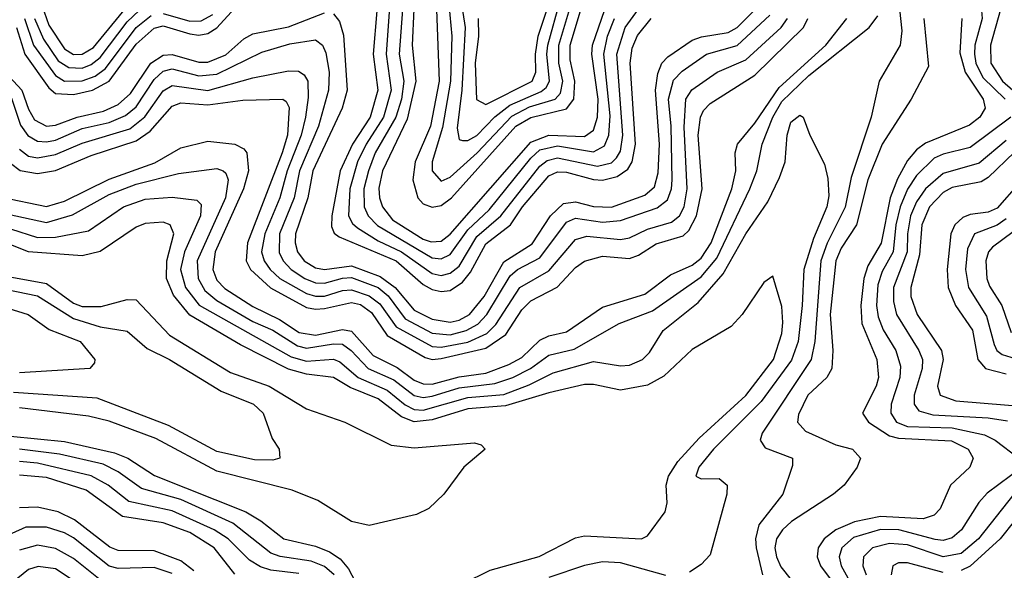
# Model space of a CAD drawing. Header units: inches. Extents: x 990535 to 1117859, y 769386 to 892122.
# Tile 157 of 256: x 1032210 to 1034406, y 854640 to 855867. Entities that reach past the tile are written whole.
import ezdxf

# ---------------------------------------------------------------- set-up
doc = ezdxf.new("R2010")
doc.units = ezdxf.units.IN
doc.header["$MEASUREMENT"] = 0
doc.layers.add('B0835', color=7, linetype='Continuous')

msp = doc.modelspace()

# ---------------------------------------------------------------- linework, layer by layer
at = {"layer": 'B0835', "color": 5}
for points, elevation in [([(1034449.9, 856270), (1034392.1, 856190), (1034371.3, 856150), (1034358.2, 856110), (1034348.3, 855968.3), (1034356.6, 855870), (1034340.6, 855810), (1034339.6, 855790), (1034342.9, 855770), (1034358.4, 855738.4), (1034408.2, 855690)], 2540), ([(1034411.8, 856170), (1034395.3, 856130), (1034388.3, 856090), (1034385.5, 855990), (1034397.2, 855890), (1034375.4, 855810), (1034376.1, 855770), (1034401.7, 855730), (1034470.8, 855670)], 2560), ([(1033185.2, 855970), (1033203.8, 855850), (1033196.2, 855710), (1033185.6, 855625.6), (1033190, 855600.1), (1033197.9, 855597.9), (1033210, 855597.6), (1033230, 855609.2), (1033269.6, 855650.4), (1033303.4, 855676.6), (1033373, 855707), (1033384.1, 855715.9), (1033391.7, 855730), (1033385.5, 855790), (1033388.1, 855810), (1033415.6, 855910)], 2760), ([(1033137.6, 855950), (1033145.5, 855730), (1033126.3, 855630), (1033092.4, 855550), (1033087.3, 855510), (1033098.3, 855470), (1033110, 855456.8), (1033130, 855448.9), (1033150, 855453.2), (1033173.5, 855470), (1033316.9, 855630), (1033350, 855649.4), (1033430, 855668.1), (1033446.2, 855690), (1033448, 855730), (1033437.7, 855777.7), (1033437.6, 855810), (1033470, 855917.4)], 2720), ([(1033162.9, 855950), (1033174.3, 855830), (1033171.2, 855730), (1033153.2, 855626.8), (1033130.3, 855550), (1033130.5, 855530), (1033150, 855507.3), (1033170, 855516.3), (1033230.3, 855570), (1033307.7, 855652.3), (1033347.4, 855672.6), (1033404.2, 855690), (1033416.7, 855703.3), (1033421.6, 855730), (1033412.3, 855770), (1033412.9, 855810), (1033448.3, 855930)], 2740), ([(1033232.6, 855870), (1033233.5, 855830), (1033226.3, 855770), (1033229.3, 855689.3), (1033250, 855678.1), (1033353.4, 855730), (1033361.4, 855750), (1033360.4, 855790), (1033366.8, 855830), (1033406.3, 855950)], 2780), ([(1032243.7, 855870), (1032263.4, 855823.4), (1032295.8, 855775.7), (1032320.2, 855760.2), (1032350, 855759.1), (1032370, 855767), (1032390, 855783.1), (1032450, 855862), (1032490, 855900.4)], 2660), ([(1033036.2, 855916.2), (1033027.2, 855790), (1033038.7, 855710), (1033021.5, 855650), (1032982.8, 855590), (1032963.4, 855550), (1032946.6, 855490), (1032943.2, 855430), (1032952.5, 855412.5), (1032963.5, 855403.5), (1033010, 855374.2), (1033061.8, 855350), (1033130, 855301.1), (1033150, 855297.3), (1033170, 855302.1), (1033190, 855317.8), (1033230, 855384.1), (1033283.5, 855430), (1033370, 855540.9), (1033386.6, 855553.4), (1033410, 855559), (1033499.2, 855540.8), (1033530, 855548.1), (1033541, 855559), (1033550, 855573.9), (1033555.6, 855610), (1033542, 855790), (1033560.3, 855850), (1033590, 855890.9)], 2640), ([(1034170, 855912.2), (1034177.6, 855842.4), (1034173.9, 855810), (1034127.2, 855730), (1034109.5, 855649.5), (1034064.5, 855515.5), (1034050.8, 855449.2), (1034010.8, 855369.2), (1033996.9, 855330), (1033983.2, 855150), (1033975.1, 855110), (1033865.9, 854945.9), (1033861.9, 854930), (1033872.9, 854912.9), (1033933.8, 854890), (1033933.6, 854873.6), (1033912.3, 854810), (1033858.5, 854741.5), (1033851.5, 854710), (1033852.8, 854690), (1033866.8, 854630)], 2460), ([(1032177.9, 855750), (1032215.1, 855710), (1032230, 855667.5), (1032243.7, 855643.7), (1032269.9, 855629.9), (1032290, 855631.9), (1032338.3, 855650), (1032396.9, 855663.1), (1032430, 855677.7), (1032457.5, 855702.5), (1032502.9, 855770), (1032530, 855788.3), (1032550, 855789.3), (1032610, 855772.5), (1032630, 855772.5), (1032670, 855788.9), (1032710, 855824.4), (1032730, 855835.6), (1032810, 855851), (1032890, 855882.7)], 2580), ([(1032203.4, 855850), (1032221.8, 855790), (1032275.3, 855715.3), (1032290, 855702.3), (1032330, 855700.6), (1032372.5, 855710), (1032409.9, 855730.1), (1032470, 855812.8), (1032510, 855848.5), (1032530, 855853.2), (1032590, 855835.2), (1032610, 855832.3), (1032630, 855836.3), (1032650, 855848.9), (1032690, 855893.1)], 2620), ([(1032264.9, 855884.9), (1032275.2, 855855.2), (1032310, 855802.3), (1032330, 855789.7), (1032350, 855789.9), (1032375, 855805), (1032450, 855896.5)], 2680), ([(1032530, 855881.2), (1032590, 855864), (1032615.3, 855864.7), (1032641.1, 855878.9)], 2640), ([(1032910, 855880.1), (1032923.2, 855863.2), (1032932.4, 855832.4), (1032940.3, 855710), (1032929.4, 855670), (1032863.9, 855530), (1032853.2, 855470), (1032825.4, 855390), (1032824.5, 855370), (1032829.8, 855350), (1032844.7, 855330), (1032870, 855313.8), (1032890, 855310), (1032950, 855318.5), (1033014.5, 855294.5), (1033047.8, 855270), (1033090, 855219.4), (1033130, 855199.6), (1033170, 855193.2), (1033190, 855197.7), (1033213.3, 855210), (1033246.3, 855250), (1033290, 855327.7), (1033352.8, 855367.2), (1033394.4, 855430), (1033422.9, 855457.1), (1033450, 855461.1), (1033490, 855451.1), (1033530, 855449.5), (1033604.1, 855475.9), (1033625.6, 855494.4), (1033634.1, 855525.9), (1033636.9, 855590), (1033628, 855710), (1033633.2, 855746.8), (1033642.6, 855770), (1033655.8, 855784.2), (1033710, 855821.6), (1033730.8, 855829.2), (1033790, 855838.5), (1033810, 855849.6), (1033850.1, 855889.9)], 2580), ([(1033007.1, 855887.1), (1032998.9, 855790), (1033009.2, 855710), (1032991.9, 855650), (1032952.7, 855590), (1032925, 855530), (1032906.3, 855430), (1032905.9, 855405.9), (1032911.4, 855391.4), (1032923, 855383), (1033050, 855329.6), (1033110, 855276.8), (1033130, 855265.5), (1033150, 855261.4), (1033170, 855263.7), (1033198.1, 855281.9), (1033215.8, 855304.2), (1033250, 855367.9), (1033304.7, 855410), (1033331.8, 855450), (1033390, 855519.1), (1033410, 855528), (1033430, 855527.2), (1033490, 855510.9), (1033510, 855509.7), (1033542.5, 855517.5), (1033566.4, 855533.6), (1033576.2, 855550), (1033583.3, 855590), (1033571.4, 855770), (1033576.1, 855803.9), (1033588, 855832), (1033618.4, 855870)], 2620), ([(1033063.8, 855890), (1033056.3, 855790), (1033067, 855730), (1033061.5, 855690), (1033048.8, 855650), (1033003.4, 855570), (1032987.9, 855530), (1032978.1, 855490), (1032978.4, 855450), (1032987.7, 855430), (1033008.5, 855408.5), (1033130, 855336.1), (1033150, 855334.4), (1033170, 855343.7), (1033210, 855399), (1033256.9, 855443.1), (1033350, 855558.2), (1033370, 855576.8), (1033410, 855586.1), (1033490, 855572.7), (1033514.2, 855585.8), (1033524.4, 855610), (1033527.2, 855652.8), (1033512.7, 855790), (1033521.4, 855830), (1033536.7, 855870)], 2660), ([(1033089.4, 855890.6), (1033085.8, 855810), (1033093.9, 855730), (1033074.4, 855645.6), (1033019.1, 855530), (1033011.3, 855491.3), (1033012.6, 855470), (1033019.2, 855450), (1033041.4, 855421.4), (1033110, 855378.1), (1033128.1, 855371.9), (1033150, 855373.5), (1033170, 855389.1), (1033350, 855594.2), (1033390, 855610), (1033470, 855606.4), (1033490, 855620.8), (1033498.7, 855650), (1033500.2, 855690), (1033486.5, 855790), (1033488, 855810), (1033515.4, 855890)], 2680), ([(1032150, 855441.4), (1032270, 855415.1), (1032328, 855432), (1032410, 855477.7), (1032470, 855500.6), (1032564.3, 855524.3), (1032650, 855535.2), (1032663.8, 855530), (1032670, 855525.3), (1032675.4, 855510), (1032669, 855470), (1032605.9, 855330), (1032608, 855290), (1032623.5, 855263.5), (1032650, 855241), (1032730, 855194.3), (1032775.1, 855175.1), (1032830, 855140.1), (1032850, 855135.1), (1032910, 855144.6), (1032930, 855143.6), (1032949.8, 855129.8), (1032987.5, 855090), (1033044.6, 855064.6), (1033090, 855029.4), (1033110, 855025.2), (1033130, 855027.8), (1033190, 855046.3), (1033270, 855056.1), (1033309.9, 855070), (1033349.4, 855090), (1033390, 855119.2), (1033447.1, 855132.9), (1033547.5, 855190), (1033621.6, 855218.4), (1033730, 855294), (1033764.7, 855335.3), (1033838.5, 855490), (1033854.5, 855530), (1033866, 855590), (1033889.7, 855650), (1033910, 855685), (1033970, 855743), (1034105, 855850), (1034124, 855876)], 2460), ([(1032170, 855471.8), (1032270, 855450.8), (1032310, 855462.6), (1032410, 855511.8), (1032512, 855548), (1032570, 855581.2), (1032630, 855596.6), (1032690.2, 855590), (1032710, 855579.3), (1032717, 855570), (1032720.8, 855530), (1032709.4, 855490), (1032646, 855350), (1032641, 855310), (1032650, 855286.5), (1032667.8, 855267.8), (1032730, 855228), (1032790, 855198.8), (1032833.8, 855170), (1032870, 855163.9), (1032930, 855176.7), (1032950, 855172.9), (1032998.4, 855118.4), (1033051.9, 855091.9), (1033090, 855063.5), (1033110, 855055.2), (1033130, 855055.1), (1033190, 855071.3), (1033250, 855079.5), (1033301.4, 855098.6), (1033330, 855114.1), (1033370, 855152.5), (1033390, 855162.7), (1033430, 855171.4), (1033510, 855226.7), (1033604.7, 855255.3), (1033661.5, 855298.5), (1033710, 855319.9), (1033730, 855335.6), (1033752.4, 855370), (1033798.6, 855490), (1033807, 855530), (1033805.7, 855570), (1033811.2, 855590), (1033850, 855636.2), (1033903.7, 855716.3), (1034008.3, 855810), (1034054.8, 855870)], 2480), ([(1032190, 855547.6), (1032211.2, 855531.2), (1032250, 855524.3), (1032290, 855531.3), (1032370, 855564.4), (1032470, 855597), (1032501.6, 855618.4), (1032550, 855674.7), (1032570, 855681.6), (1032630, 855677.1), (1032707.8, 855687.8), (1032797.4, 855690), (1032804.9, 855684.9), (1032811.4, 855671.4), (1032807.6, 855610), (1032795.9, 855570), (1032718.7, 855370), (1032715.3, 855330), (1032724.8, 855310), (1032769.7, 855269.7), (1032850, 855226), (1032870, 855221.6), (1032890, 855223.3), (1032950, 855236.8), (1032970, 855232.1), (1032994.6, 855214.6), (1033030, 855163.5), (1033114.5, 855114.5), (1033130, 855110), (1033150, 855111.7), (1033250, 855135.3), (1033294.7, 855165.3), (1033330, 855220.4), (1033350, 855240.5), (1033408.7, 855271.3), (1033450, 855314.6), (1033470, 855328.8), (1033510, 855340), (1033570, 855334.7), (1033590, 855342), (1033630, 855367.8), (1033690, 855385.6), (1033702.4, 855397.6), (1033719.4, 855430), (1033731.9, 855490), (1033723.2, 855610), (1033728.4, 855650), (1033735.3, 855664.7), (1033750, 855680.2), (1033850, 855743.2), (1033958.3, 855850), (1033967.7, 855870)], 2520), ([(1032192.1, 855692.1), (1032212.3, 855632.3), (1032228.7, 855608.7), (1032250, 855596.3), (1032270, 855594.6), (1032290, 855598.9), (1032350, 855624.7), (1032410, 855637.9), (1032446.4, 855653.6), (1032470, 855673.2), (1032510, 855733.9), (1032530, 855752.7), (1032550, 855757.2), (1032610, 855741.9), (1032650, 855745.3), (1032750, 855794.7), (1032813.1, 855813.1), (1032870, 855822.3), (1032885.9, 855810), (1032893, 855793), (1032900.4, 855750), (1032899.2, 855710), (1032876.6, 855630), (1032834.4, 855530), (1032822.2, 855470), (1032789.5, 855390), (1032788.6, 855348.6), (1032797.5, 855330), (1032815.9, 855310), (1032846.2, 855290), (1032870, 855280.6), (1032890, 855279.7), (1032930, 855291.3), (1032950, 855292.5), (1033009.5, 855270), (1033031.8, 855251.8), (1033070, 855200.6), (1033130, 855168.7), (1033170, 855165), (1033205.9, 855174.1), (1033231.8, 855188.2), (1033252.2, 855210), (1033303.9, 855296.1), (1033320.1, 855310), (1033370, 855336.6), (1033430, 855416.2), (1033450, 855424.6), (1033510, 855416.2), (1033550, 855419.5), (1033632.1, 855447.9), (1033654.7, 855465.3), (1033664.2, 855490), (1033665, 855510), (1033663.3, 855630), (1033657.3, 855690), (1033668, 855732), (1033687.9, 855752.1), (1033742.2, 855790), (1033810.1, 855809.9), (1033882.9, 855877.1)], 2560), ([(1032210, 855578.2), (1032230, 855563.1), (1032250, 855559.3), (1032290, 855566.3), (1032350, 855592.2), (1032455.8, 855624.2), (1032489.6, 855650.4), (1032530, 855708.2), (1032550, 855720.2), (1032630, 855709.6), (1032730, 855737.3), (1032810, 855753.3), (1032832.4, 855752.4), (1032844.4, 855744.4), (1032852.7, 855730), (1032853.8, 855693.8), (1032847.4, 855650), (1032838.3, 855610), (1032806.9, 855530), (1032790.2, 855470), (1032757.1, 855390), (1032749.9, 855350), (1032755.2, 855330), (1032768.9, 855310), (1032790.5, 855290.5), (1032850, 855256.6), (1032870, 855250.6), (1032890, 855251), (1032930, 855263.6), (1032950, 855265.3), (1032990, 855251.7), (1033013.8, 855233.7), (1033050, 855182.3), (1033130, 855138.8), (1033150, 855137.2), (1033210, 855148.5), (1033252, 855168), (1033272.1, 855187.9), (1033325.7, 855270), (1033390, 855307.1), (1033450, 855376.9), (1033475.3, 855384.7), (1033550, 855377.3), (1033570, 855381), (1033610, 855400.6), (1033663.9, 855416.1), (1033681.5, 855430), (1033692.2, 855450), (1033699, 855490), (1033692.3, 855627.7), (1033695.6, 855690), (1033708.9, 855711.1), (1033765.8, 855750), (1033830, 855777.8), (1033908.4, 855850), (1033922.7, 855870)], 2540), ([(1032221.4, 855870), (1032241.4, 855810), (1032290, 855742.6), (1032310.2, 855730.2), (1032350, 855730.6), (1032378.6, 855741.4), (1032401.4, 855758.6), (1032470, 855849.7), (1032503.8, 855876.2)], 2640), ([(1034226.7, 855870), (1034237.1, 855762.9), (1034198.5, 855690), (1034133.9, 855590), (1034101.9, 855510), (1034076.3, 855410), (1034042.2, 855357.8), (1034030, 855330), (1034017.7, 855210), (1034023.6, 855130), (1034021.5, 855090), (1034010.1, 855070), (1033968.2, 855030), (1033947, 854987), (1033944.6, 854970), (1033962.7, 854950), (1034030, 854919.6), (1034067.7, 854910), (1034085.6, 854890), (1034078.1, 854870), (1034048.9, 854830), (1034025.5, 854810), (1033931.5, 854748.5), (1033911.2, 854730), (1033898.3, 854710), (1033894.5, 854690), (1033897.7, 854670), (1033907.9, 854647.9), (1033954, 854590)], 2480), ([(1034311.4, 855870), (1034306.8, 855793.2), (1034318.7, 855750), (1034358.7, 855690), (1034363.7, 855670), (1034351.6, 855650), (1034328.2, 855631.8), (1034230, 855592), (1034210, 855577.1), (1034190, 855553.3), (1034167.5, 855512.5), (1034151.3, 855470), (1034131.2, 855368.8), (1034101.6, 855318.4), (1034092.6, 855290), (1034086.4, 855230), (1034088.6, 855190), (1034121.7, 855110), (1034125.3, 855070), (1034120.3, 855050), (1034089.7, 854990), (1034103.5, 854970), (1034150, 854939.9), (1034170, 854934.6), (1034288.4, 854928.4), (1034325.8, 854910), (1034336.5, 854890), (1034328.9, 854870), (1034286.2, 854830), (1034262.8, 854777.2), (1034250, 854763), (1034225.3, 854754.7), (1034130, 854760), (1034071.7, 854748.3), (1034030, 854730), (1034004.6, 854710), (1033990.6, 854690), (1033988.4, 854670), (1033996.4, 854650), (1034085.5, 854530)], 2520), ([(1032190, 855401.1), (1032250, 855381.4), (1032290, 855382.5), (1032363.5, 855396.5), (1032441.9, 855450), (1032490, 855467), (1032550, 855471.6), (1032605, 855465), (1032615, 855455), (1032613.8, 855430), (1032578.1, 855350), (1032568.9, 855310), (1032580.4, 855270), (1032610.8, 855230.8), (1032815.9, 855115.9), (1032850, 855106.4), (1032910, 855110.8), (1032924.5, 855104.5), (1032964.9, 855070), (1033030, 855041.8), (1033070, 855008.6), (1033090, 854998.6), (1033110, 854997), (1033210, 855025.3), (1033290, 855031.9), (1033346.8, 855053.2), (1033400.2, 855079.8), (1033490, 855105.5), (1033550, 855095.6), (1033570, 855097.2), (1033599, 855110), (1033614.8, 855125.2), (1033645.6, 855174.4), (1033723.4, 855236.6), (1033779.4, 855300.6), (1033830, 855390.1), (1033878.8, 855461.2), (1033904.6, 855515.4), (1033917.7, 855550), (1033921.6, 855610), (1033930, 855638.6), (1033950, 855654.4), (1033957.6, 855650), (1033972.1, 855610), (1034005, 855545), (1034012.8, 855512.8), (1034014.4, 855474.4), (1034010.6, 855450), (1033980.3, 855379.7), (1033958.8, 855310), (1033955.6, 855230), (1033946, 855150), (1033931.5, 855108.5), (1033863.7, 855016.3), (1033757.2, 854910), (1033725, 854870), (1033718.2, 854850), (1033730, 854843.8), (1033770, 854844.6), (1033787.7, 854830), (1033787.6, 854810), (1033750, 854674.3), (1033730, 854653.2), (1033704, 854636)], 2440), ([(1034420.3, 855650), (1034330, 855582.1), (1034270, 855567.4), (1034250, 855558.1), (1034210, 855520.1), (1034190, 855489.3), (1034173.9, 855450), (1034164.5, 855410), (1034158.5, 855350), (1034133.9, 855306.1), (1034124, 855275.9), (1034121.2, 855230), (1034124.7, 855204.7), (1034135.7, 855175.7), (1034163.8, 855130), (1034174.6, 855094.6), (1034172.8, 855070), (1034153.8, 855010), (1034152.8, 854990), (1034165.4, 854970), (1034190, 854960.7), (1034290, 854957.5), (1034361.9, 854941.9), (1034385.5, 854930), (1034438.8, 854890)], 2540), ([(1034410, 855597.8), (1034350, 855547), (1034270, 855524.2), (1034230, 855490.2), (1034210, 855461.4), (1034197, 855430), (1034190.2, 855390), (1034189.6, 855350), (1034158.7, 855270), (1034158.7, 855238.7), (1034165.4, 855210), (1034215.5, 855130), (1034223.5, 855110), (1034223.2, 855090), (1034204.8, 855030), (1034205, 855010), (1034215.7, 854995.7), (1034246.5, 854986.5), (1034370, 854979.8), (1034412.9, 854972.9)], 2560), ([(1034428.5, 855571.5), (1034370, 855515.6), (1034354.3, 855505.7), (1034290, 855493), (1034270, 855482.3), (1034239.5, 855450), (1034222.3, 855410), (1034216.7, 855343.3), (1034197.4, 855270), (1034197.5, 855250), (1034212, 855210), (1034266.1, 855130), (1034269.6, 855110), (1034257.4, 855050), (1034263.3, 855030), (1034298, 855018), (1034470, 855003.5)], 2580), ([(1034438.3, 855501.7), (1034390, 855446.8), (1034370, 855438.1), (1034330, 855433.1), (1034313.6, 855426.4), (1034295.9, 855410), (1034286.6, 855390), (1034278.7, 855310), (1034281, 855270), (1034297.4, 855230), (1034335.4, 855175.4), (1034347, 855110), (1034363.9, 855090), (1034410, 855077.9)], 2620), ([(1034410, 855422.9), (1034390, 855409.4), (1034339.5, 855390), (1034323.8, 855356.2), (1034319.7, 855310), (1034326.2, 855270), (1034366.6, 855206.6), (1034383.2, 855143.2), (1034389.6, 855129.6), (1034401.2, 855121.2), (1034430, 855112.3)], 2640), ([(1033139.1, 854580.9), (1033259.5, 854640.5), (1033369, 854671), (1033450, 854712.4), (1033470, 854717.1), (1033597.1, 854710), (1033610, 854716.8), (1033649.6, 854770.4), (1033654, 854790), (1033651.8, 854830), (1033657.2, 854850), (1033677.9, 854882.1), (1033725.4, 854934.6), (1033830, 855029.2), (1033891.5, 855110), (1033910, 855167.4), (1033911.9, 855191.9), (1033910, 855227.7), (1033890, 855295.5), (1033870, 855281.3), (1033821.5, 855210), (1033796.9, 855183.1), (1033710, 855132.2), (1033647.1, 855072.9), (1033610, 855052.4), (1033550, 855041.7), (1033490, 855053.9), (1033470, 855053.8), (1033390, 855035.7), (1033293.6, 855006.4), (1033210, 854999.6), (1033130, 854975.4), (1033090, 854970.8), (1033062.1, 854982.1), (1033010, 855022.3), (1032947.1, 855047.1), (1032910, 855069.4), (1032850, 855076.8), (1032810, 855088.1), (1032702.4, 855142.4), (1032590, 855208.8), (1032553.5, 855253.5), (1032537.7, 855290), (1032538.2, 855330), (1032553.8, 855390), (1032546, 855410), (1032530, 855415.8), (1032490, 855412.8), (1032470, 855404.6), (1032390, 855350.6), (1032350, 855340.9), (1032230, 855349.4), (1032186.7, 855366.7)], 2420), ([(1034425.8, 855394.2), (1034379.7, 855360.3), (1034370.9, 855350), (1034364.9, 855330), (1034366.8, 855290), (1034373.2, 855273.2), (1034400.8, 855230), (1034421.3, 855170)], 2660), ([(1032193, 855293), (1032270, 855279.2), (1032330, 855235), (1032350, 855227.7), (1032392, 855228), (1032450, 855243.4), (1032470, 855242.9), (1032544.3, 855164.3), (1032680.5, 855080.5), (1032766.3, 855050), (1032850, 854999.7), (1032935.4, 854970), (1033038.9, 854918.9), (1033090, 854912.6), (1033224.4, 854924.4), (1033239.7, 854919.7), (1033248.4, 854910), (1033200.4, 854870), (1033155.8, 854810), (1033122.4, 854777.6), (1033095.4, 854764.6), (1032990, 854739.9), (1032950, 854748.9), (1032875.3, 854795.3), (1032818.3, 854818.3), (1032650, 854861.2), (1032514, 854934), (1032410, 854972.1), (1032363.6, 854983.6), (1032210, 855002.4)], 2380), ([(1032130, 855276.4), (1032250, 855251.7), (1032330, 855200.9), (1032390, 855182.9), (1032450, 855173.2), (1032494.3, 855134.3), (1032544.3, 855110), (1032659.5, 855039.5), (1032731.4, 855010), (1032753.4, 854990), (1032773.4, 854933.4), (1032788.8, 854910), (1032790.2, 854889.8), (1032774.5, 854885.5), (1032734.1, 854885.9), (1032650, 854905.1), (1032542.4, 854962.4), (1032383.3, 855023.3), (1032196.6, 855036.6)], 2360), ([(1032150, 855234.3), (1032229.1, 855210), (1032276.4, 855176.4), (1032345.4, 855150), (1032377.8, 855110), (1032377.3, 855102.7), (1032366.8, 855090), (1032210, 855080.1)], 2340), ([(1032190, 854939.1), (1032310, 854927.3), (1032422, 854902), (1032451.3, 854890), (1032510.9, 854850.9), (1032714.9, 854770), (1032748.2, 854750), (1032799, 854710), (1032870, 854693.5), (1032901.4, 854681.4), (1032925.2, 854665.2), (1032943.4, 854643.4), (1032982.5, 854570)], 2420), ([(1032911.9, 854630), (1032890, 854648.1), (1032860, 854660), (1032791, 854671), (1032770, 854678.4), (1032685.4, 854745.4), (1032570, 854797.6), (1032482.1, 854822.1), (1032430, 854859.6), (1032396.4, 854876.4), (1032299.1, 854899.1), (1032210, 854909.7)], 2440), ([(1032832.7, 854632.7), (1032770, 854640.2), (1032747.4, 854647.4), (1032722.7, 854662.7), (1032675.2, 854710), (1032643.8, 854730), (1032550, 854772.3), (1032453.5, 854793.5), (1032407.7, 854830), (1032370, 854850.7), (1032250, 854879), (1032210, 854882.6)], 2460), ([(1034445.7, 854870), (1034367.9, 854812.1), (1034348.9, 854791.1), (1034310.6, 854730), (1034290, 854712.5), (1034270, 854706.7), (1034251.7, 854708.4), (1034170.5, 854730.5), (1034130, 854730.6), (1034070, 854713), (1034043.8, 854690), (1034037.7, 854670), (1034042.1, 854650), (1034064.7, 854610)], 2540), ([(1032690, 854631.3), (1032644.3, 854690), (1032590, 854723.9), (1032530, 854745.9), (1032439.8, 854759.8), (1032358.3, 854818.3), (1032270, 854846.7), (1032210, 854852.2)], 2480), ([(1034427.5, 854810), (1034348.2, 854710), (1034310, 854677.8), (1034270, 854670), (1034190, 854696.5), (1034150, 854700), (1034112.3, 854690), (1034092.4, 854670), (1034090.9, 854650), (1034098.3, 854630)], 2560), ([(1032598.7, 854638.7), (1032570, 854661.2), (1032510, 854683.5), (1032430, 854683.9), (1032411.2, 854691.2), (1032332.9, 854752.8), (1032295.8, 854770), (1032250, 854780.8), (1032210, 854779.2)], 2520), ([(1034460.6, 854790), (1034396.9, 854710), (1034330, 854649.2), (1034310, 854639.6)], 2580), ([(1032550, 854633.2), (1032510, 854646.3), (1032430, 854644.1), (1032410, 854649.3), (1032330, 854712.1), (1032310, 854723.6), (1032270, 854736), (1032223.8, 854736.2), (1032170, 854711.3)], 2540), ([(1032390, 854618.4), (1032330, 854666.5), (1032290, 854688.8), (1032250, 854695.7), (1032210, 854684.6)], 2560), ([(1033651.3, 854628.7), (1033550, 854656.5), (1033510, 854658.6), (1033470, 854650.5), (1033390, 854624)], 2440), ([(1034270, 854634.8), (1034190, 854656.9), (1034170, 854657), (1034157.2, 854650), (1034153.7, 854630)], 2580), ([(1032382, 854582), (1032290, 854643), (1032251.6, 854648.4), (1032230, 854641.9), (1032190.5, 854609.5)], 2580)]:
    msp.add_lwpolyline(points, dxfattribs=dict(at, elevation=elevation))

doc.saveas('drawing.dxf')
